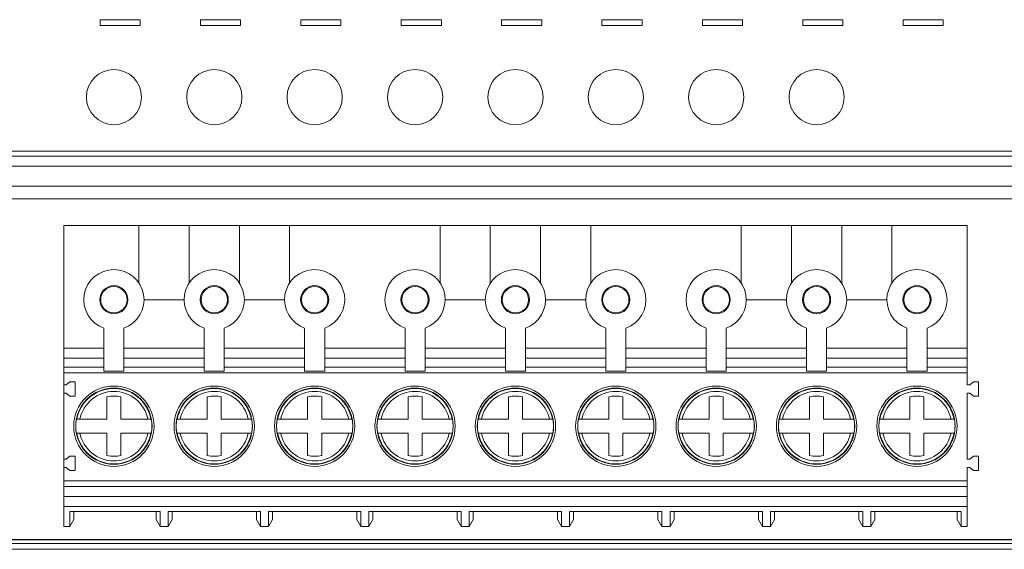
# Model space of a CAD drawing. Header units: millimetres. Extents: x 10 to 277, y 8 to 208.
# Tile 17 of 61: x 55 to 79, y 128 to 141. Entities that reach past the tile are written whole.
import ezdxf

# ---------------------------------------------------------------- set-up
doc = ezdxf.new("R2010")
doc.units = ezdxf.units.MM

msp = doc.modelspace()

# ---------------------------------------------------------------- linework, layer by layer
at = {"color": 7, "linetype": 'Continuous', "lineweight": 0}
for p, q in [((56.733, 141.404), (57.733, 141.404)), ((56.733, 141.263), (56.733, 141.404)), ((56.733, 141.263), (56.733, 141.404)), ((56.733, 141.404), (57.733, 141.404)), ((57.733, 141.263), (56.733, 141.263)), ((57.733, 141.263), (56.733, 141.263)), ((57.733, 141.404), (57.733, 141.263)), ((57.733, 141.404), (57.733, 141.263)), ((59.233, 141.262), (59.233, 141.403)), ((59.233, 141.403), (60.233, 141.403)), ((59.233, 141.403), (60.233, 141.403)), ((59.233, 141.262), (59.233, 141.403)), ((60.233, 141.262), (59.233, 141.262)), ((60.233, 141.262), (59.233, 141.262)), ((60.233, 141.403), (60.233, 141.262)), ((60.233, 141.403), (60.233, 141.262)), ((61.733, 141.262), (61.733, 141.403)), ((61.733, 141.403), (62.733, 141.403)), ((61.733, 141.403), (62.733, 141.403)), ((61.733, 141.262), (61.733, 141.403)), ((62.733, 141.262), (61.733, 141.262)), ((62.733, 141.262), (61.733, 141.262)), ((62.733, 141.403), (62.733, 141.262)), ((62.733, 141.403), (62.733, 141.262)), ((64.233, 141.402), (65.233, 141.402)), ((64.233, 141.261), (64.233, 141.402)), ((64.233, 141.402), (65.233, 141.402)), ((64.233, 141.261), (64.233, 141.402)), ((65.233, 141.261), (64.233, 141.261)), ((65.233, 141.261), (64.233, 141.261)), ((65.233, 141.402), (65.233, 141.261)), ((65.233, 141.402), (65.233, 141.261)), ((66.733, 141.402), (67.733, 141.402)), ((66.733, 141.261), (66.733, 141.402)), ((66.733, 141.261), (66.733, 141.402)), ((66.733, 141.402), (67.733, 141.402)), ((67.733, 141.261), (66.733, 141.261)), ((67.733, 141.261), (66.733, 141.261)), ((67.733, 141.402), (67.733, 141.261)), ((67.733, 141.402), (67.733, 141.261)), ((69.233, 141.402), (70.233, 141.402)), ((69.233, 141.261), (69.233, 141.402)), ((69.233, 141.261), (69.233, 141.402)), ((69.233, 141.402), (70.233, 141.402)), ((70.233, 141.261), (69.233, 141.261)), ((70.233, 141.261), (69.233, 141.261)), ((70.233, 141.402), (70.233, 141.261)), ((70.233, 141.402), (70.233, 141.261)), ((71.733, 141.26), (71.733, 141.401)), ((71.733, 141.401), (72.733, 141.401)), ((71.733, 141.401), (72.733, 141.401)), ((71.733, 141.26), (71.733, 141.401)), ((72.733, 141.26), (71.733, 141.26)), ((72.733, 141.26), (71.733, 141.26)), ((72.733, 141.401), (72.733, 141.26)), ((72.733, 141.401), (72.733, 141.26)), ((74.233, 141.401), (75.233, 141.401)), ((74.233, 141.26), (74.233, 141.401)), ((74.233, 141.26), (74.233, 141.401)), ((74.233, 141.401), (75.233, 141.401)), ((75.233, 141.26), (74.233, 141.26)), ((75.233, 141.26), (74.233, 141.26)), ((75.233, 141.401), (75.233, 141.26)), ((75.233, 141.401), (75.233, 141.26)), ((76.733, 141.259), (76.733, 141.4)), ((76.733, 141.4), (77.733, 141.4)), ((76.733, 141.4), (77.733, 141.4)), ((76.733, 141.259), (76.733, 141.4)), ((77.733, 141.259), (76.733, 141.259)), ((77.733, 141.259), (76.733, 141.259)), ((77.733, 141.4), (77.733, 141.259)), ((77.733, 141.4), (77.733, 141.259)), ((101.753, 138.131), (37.403, 138.131))]:
    msp.add_line(p, q, dxfattribs=at)
at = {"color": 7, "linetype": 'Continuous', "lineweight": 15}
for p, q in [((101.753, 138.131), (37.403, 138.131)), ((37.276, 138.003), (101.881, 138.003)), ((37.278, 138.006), (101.879, 138.006)), ((36.526, 137.753), (102.631, 137.753)), ((102.631, 137.254), (36.526, 137.254)), ((102.943, 136.942), (36.214, 136.942)), ((55.828, 136.281), (57.703, 136.281)), ((55.828, 133.224), (55.828, 136.281)), ((57.703, 136.281), (58.953, 136.281)), ((58.953, 136.281), (60.203, 136.281)), ((60.203, 136.281), (61.453, 136.281)), ((61.453, 136.281), (65.203, 136.281)), ((65.203, 136.281), (66.453, 136.281)), ((66.453, 136.281), (67.703, 136.281)), ((67.703, 136.281), (68.953, 136.281)), ((68.953, 136.281), (72.703, 136.281)), ((72.703, 136.281), (73.953, 136.281)), ((73.953, 136.281), (75.203, 136.281)), ((75.203, 136.281), (76.453, 136.281)), ((76.453, 136.281), (78.328, 136.281)), ((78.328, 136.281), (78.328, 133.224)), ((57.828, 134.431), (58.828, 134.431)), ((60.328, 134.431), (61.328, 134.431)), ((65.328, 134.431), (66.328, 134.431)), ((67.828, 134.431), (68.828, 134.431)), ((72.828, 134.431), (73.828, 134.431)), ((75.328, 134.431), (76.328, 134.431)), ((56.828, 132.652), (56.828, 133.724)), ((57.328, 133.724), (57.328, 132.652)), ((59.328, 132.652), (59.328, 133.724)), ((59.828, 133.724), (59.828, 132.652)), ((61.828, 132.652), (61.828, 133.724)), ((62.328, 133.724), (62.328, 132.652)), ((64.328, 132.652), (64.328, 133.724)), ((64.828, 133.724), (64.828, 132.652)), ((66.828, 132.652), (66.828, 133.724)), ((67.328, 133.724), (67.328, 132.652)), ((69.328, 132.652), (69.328, 133.724)), ((69.828, 133.724), (69.828, 132.652)), ((71.828, 132.652), (71.828, 133.724)), ((72.328, 133.724), (72.328, 132.652)), ((74.328, 132.652), (74.328, 133.724)), ((74.828, 133.724), (74.828, 132.652)), ((76.828, 132.652), (76.828, 133.724)), ((77.328, 133.724), (77.328, 132.652)), ((55.828, 133.224), (56.828, 133.224)), ((55.828, 132.976), (55.828, 133.224)), ((57.328, 133.224), (59.328, 133.224)), ((59.828, 133.224), (61.828, 133.224)), ((62.328, 133.224), (64.328, 133.224)), ((64.828, 133.224), (66.828, 133.224)), ((67.328, 133.224), (69.328, 133.224)), ((69.828, 133.224), (71.828, 133.224)), ((72.328, 133.224), (74.328, 133.224)), ((74.828, 133.224), (76.828, 133.224)), ((77.328, 133.224), (78.328, 133.224)), ((78.328, 133.224), (78.328, 132.976)), ((55.828, 132.976), (56.828, 132.976)), ((55.828, 132.75), (55.828, 132.976)), ((57.328, 132.976), (59.328, 132.976)), ((59.828, 132.976), (61.828, 132.976)), ((64.328, 132.976), (62.328, 132.976)), ((64.828, 132.976), (66.828, 132.976)), ((67.328, 132.976), (69.328, 132.976)), ((71.828, 132.976), (69.828, 132.976)), ((72.328, 132.976), (74.328, 132.976)), ((74.828, 132.976), (76.828, 132.976)), ((77.328, 132.976), (78.328, 132.976)), ((78.328, 132.976), (78.328, 132.75)), ((56.828, 132.75), (55.828, 132.75)), ((55.828, 132.75), (55.828, 132.613)), ((59.328, 132.75), (57.328, 132.75)), ((61.828, 132.75), (59.828, 132.75)), ((64.328, 132.75), (62.328, 132.75)), ((66.828, 132.75), (64.828, 132.75)), ((69.328, 132.75), (67.328, 132.75)), ((71.828, 132.75), (69.828, 132.75)), ((74.328, 132.75), (72.328, 132.75)), ((76.828, 132.75), (74.828, 132.75)), ((78.328, 132.75), (77.328, 132.75)), ((78.328, 132.613), (78.328, 132.75)), ((55.828, 132.613), (55.828, 132.309)), ((78.328, 132.613), (55.828, 132.613)), ((57.328, 132.652), (56.828, 132.652)), ((59.828, 132.652), (59.328, 132.652)), ((62.328, 132.652), (61.828, 132.652)), ((64.828, 132.652), (64.328, 132.652)), ((67.328, 132.652), (66.828, 132.652)), ((69.828, 132.652), (69.328, 132.652)), ((72.328, 132.652), (71.828, 132.652)), ((74.828, 132.652), (74.328, 132.652)), ((77.328, 132.652), (76.828, 132.652)), ((78.328, 132.613), (78.328, 132.309)), ((55.893, 132.309), (55.828, 132.309)), ((55.828, 132.102), (55.828, 132.309)), ((55.893, 132.309), (55.982, 132.384)), ((56.113, 132.384), (55.982, 132.384)), ((56.113, 132.027), (56.113, 132.384)), ((78.393, 132.309), (78.328, 132.309)), ((78.393, 132.309), (78.482, 132.384)), ((78.613, 132.384), (78.482, 132.384)), ((78.613, 132.384), (78.613, 132.027)), ((55.828, 130.457), (55.828, 132.102)), ((55.828, 132.102), (55.893, 132.102)), ((55.982, 132.027), (55.893, 132.102)), ((55.982, 132.027), (56.113, 132.027)), ((56.903, 132.01), (56.903, 131.456)), ((57.253, 132.01), (57.253, 131.456)), ((59.403, 132.01), (59.403, 131.456)), ((59.753, 131.456), (59.753, 132.01)), ((61.903, 132.01), (61.903, 131.456)), ((62.253, 132.01), (62.253, 131.456)), ((64.403, 132.01), (64.403, 131.456)), ((64.753, 132.01), (64.753, 131.456)), ((66.903, 132.01), (66.903, 131.456)), ((67.253, 132.01), (67.253, 131.456)), ((69.403, 132.01), (69.403, 131.456)), ((69.753, 131.456), (69.753, 132.01)), ((71.903, 132.01), (71.903, 131.456)), ((72.253, 132.01), (72.253, 131.456)), ((74.403, 132.01), (74.403, 131.456)), ((74.753, 132.01), (74.753, 131.456)), ((76.903, 132.01), (76.903, 131.456)), ((77.253, 132.01), (77.253, 131.456)), ((78.328, 132.102), (78.393, 132.102)), ((78.328, 132.102), (78.328, 130.457)), ((78.482, 132.027), (78.393, 132.102)), ((78.482, 132.027), (78.613, 132.027)), ((56.231, 131.456), (56.903, 131.456)), ((57.926, 131.456), (57.253, 131.456)), ((58.731, 131.456), (59.403, 131.456)), ((59.753, 131.456), (60.426, 131.456)), ((61.231, 131.456), (61.903, 131.456)), ((62.926, 131.456), (62.253, 131.456)), ((63.731, 131.456), (64.403, 131.456)), ((65.426, 131.456), (64.753, 131.456)), ((66.231, 131.456), (66.903, 131.456)), ((67.926, 131.456), (67.253, 131.456)), ((68.731, 131.456), (69.403, 131.456)), ((69.753, 131.456), (70.426, 131.456)), ((71.231, 131.456), (71.903, 131.456)), ((72.926, 131.456), (72.253, 131.456)), ((73.731, 131.456), (74.403, 131.456)), ((75.426, 131.456), (74.753, 131.456)), ((76.231, 131.456), (76.903, 131.456)), ((77.926, 131.456), (77.253, 131.456)), ((56.903, 131.106), (56.231, 131.106)), ((56.903, 131.106), (56.903, 130.552)), ((57.253, 130.552), (57.253, 131.106)), ((57.926, 131.106), (57.253, 131.106)), ((58.731, 131.106), (59.403, 131.106)), ((59.403, 130.552), (59.403, 131.106)), ((59.753, 130.552), (59.753, 131.106)), ((60.426, 131.106), (59.753, 131.106)), ((61.903, 131.106), (61.231, 131.106)), ((61.903, 131.106), (61.903, 130.552)), ((62.253, 130.552), (62.253, 131.106)), ((62.926, 131.106), (62.253, 131.106)), ((64.403, 131.106), (63.731, 131.106)), ((64.403, 131.106), (64.403, 130.552)), ((64.753, 130.552), (64.753, 131.106)), ((65.426, 131.106), (64.753, 131.106)), ((66.903, 131.106), (66.231, 131.106)), ((66.903, 131.106), (66.903, 130.552)), ((67.253, 130.552), (67.253, 131.106)), ((67.926, 131.106), (67.253, 131.106)), ((68.731, 131.106), (69.403, 131.106)), ((69.403, 130.552), (69.403, 131.106)), ((69.753, 130.552), (69.753, 131.106)), ((70.426, 131.106), (69.753, 131.106)), ((71.903, 131.106), (71.231, 131.106)), ((71.903, 131.106), (71.903, 130.552)), ((72.253, 130.552), (72.253, 131.106)), ((72.926, 131.106), (72.253, 131.106)), ((74.403, 131.106), (73.731, 131.106)), ((74.403, 131.106), (74.403, 130.552)), ((74.753, 130.552), (74.753, 131.106)), ((75.426, 131.106), (74.753, 131.106)), ((76.903, 131.106), (76.231, 131.106)), ((76.903, 131.106), (76.903, 130.552)), ((77.253, 130.552), (77.253, 131.106)), ((77.926, 131.106), (77.253, 131.106)), ((55.828, 130.457), (55.893, 130.457)), ((55.828, 130.25), (55.828, 130.457)), ((55.982, 130.532), (55.893, 130.457)), ((56.113, 130.532), (55.982, 130.532)), ((56.113, 130.175), (56.113, 130.532)), ((78.393, 130.457), (78.328, 130.457)), ((78.393, 130.457), (78.482, 130.532)), ((78.613, 130.532), (78.482, 130.532)), ((78.613, 130.532), (78.613, 130.175)), ((55.828, 129.918), (55.828, 130.25)), ((55.893, 130.25), (55.828, 130.25)), ((55.893, 130.25), (55.982, 130.175)), ((78.328, 130.25), (78.393, 130.25)), ((78.328, 130.25), (78.328, 129.918)), ((78.482, 130.175), (78.393, 130.25)), ((55.982, 130.175), (56.113, 130.175)), ((78.482, 130.175), (78.613, 130.175)), ((55.828, 129.918), (78.328, 129.918)), ((55.828, 129.918), (55.828, 129.781)), ((78.328, 129.781), (55.828, 129.781)), ((55.828, 129.528), (55.828, 129.781)), ((78.328, 129.781), (78.328, 129.918)), ((78.328, 129.781), (78.328, 129.528)), ((55.828, 129.528), (78.328, 129.528)), ((55.828, 129.528), (55.828, 129.281)), ((78.328, 129.281), (78.328, 129.528)), ((55.828, 129.281), (78.328, 129.281)), ((55.828, 129.281), (55.828, 128.781)), ((78.328, 128.781), (78.328, 129.281)), ((55.978, 129.156), (58.228, 129.156)), ((55.978, 128.781), (55.978, 129.156)), ((56.078, 129.156), (56.078, 128.954)), ((58.128, 128.954), (58.128, 129.156)), ((58.228, 129.156), (58.228, 128.781)), ((58.428, 129.156), (60.728, 129.156)), ((58.428, 128.781), (58.428, 129.156)), ((58.528, 129.156), (58.528, 128.954)), ((60.628, 128.954), (60.628, 129.156)), ((60.728, 129.156), (60.728, 128.781)), ((60.928, 129.156), (63.228, 129.156)), ((60.928, 128.781), (60.928, 129.156)), ((61.028, 129.156), (61.028, 128.954)), ((63.128, 128.954), (63.128, 129.156)), ((63.228, 129.156), (63.228, 128.781)), ((63.428, 129.156), (65.728, 129.156)), ((63.428, 128.781), (63.428, 129.156)), ((63.528, 129.156), (63.528, 128.954)), ((65.628, 128.954), (65.628, 129.156)), ((65.728, 129.156), (65.728, 128.781)), ((65.928, 129.156), (68.228, 129.156)), ((65.928, 128.781), (65.928, 129.156)), ((66.028, 129.156), (66.028, 128.954)), ((68.128, 128.954), (68.128, 129.156)), ((68.228, 129.156), (68.228, 128.781)), ((68.428, 129.156), (70.728, 129.156)), ((68.428, 128.781), (68.428, 129.156)), ((68.528, 129.156), (68.528, 128.954)), ((70.628, 128.954), (70.628, 129.156)), ((70.728, 129.156), (70.728, 128.781)), ((70.928, 129.156), (73.228, 129.156)), ((70.928, 128.781), (70.928, 129.156)), ((71.028, 129.156), (71.028, 128.954)), ((73.128, 128.954), (73.128, 129.156)), ((73.228, 129.156), (73.228, 128.781)), ((73.428, 129.156), (75.728, 129.156)), ((73.428, 128.781), (73.428, 129.156)), ((73.528, 129.156), (73.528, 128.954)), ((75.628, 128.954), (75.628, 129.156)), ((75.728, 129.156), (75.728, 128.781)), ((75.928, 129.156), (78.178, 129.156)), ((75.928, 128.781), (75.928, 129.156)), ((76.028, 129.156), (76.028, 128.954)), ((78.078, 128.954), (78.078, 129.156)), ((78.178, 129.156), (78.178, 128.781)), ((55.828, 128.781), (55.978, 128.781)), ((56.078, 128.954), (55.978, 128.781)), ((58.128, 128.954), (58.228, 128.781)), ((58.428, 128.781), (58.228, 128.781)), ((58.528, 128.954), (58.428, 128.781)), ((60.628, 128.954), (60.728, 128.781)), ((60.928, 128.781), (60.728, 128.781)), ((61.028, 128.954), (60.928, 128.781)), ((63.128, 128.954), (63.228, 128.781)), ((63.428, 128.781), (63.228, 128.781)), ((63.528, 128.954), (63.428, 128.781)), ((65.628, 128.954), (65.728, 128.781)), ((65.928, 128.781), (65.728, 128.781)), ((66.028, 128.954), (65.928, 128.781)), ((68.128, 128.954), (68.228, 128.781)), ((68.428, 128.781), (68.228, 128.781)), ((68.528, 128.954), (68.428, 128.781)), ((70.628, 128.954), (70.728, 128.781)), ((70.928, 128.781), (70.728, 128.781)), ((71.028, 128.954), (70.928, 128.781)), ((73.128, 128.954), (73.228, 128.781)), ((73.428, 128.781), (73.228, 128.781)), ((73.528, 128.954), (73.428, 128.781)), ((75.628, 128.954), (75.728, 128.781)), ((75.928, 128.781), (75.728, 128.781)), ((76.028, 128.954), (75.928, 128.781)), ((78.178, 128.781), (78.078, 128.954)), ((78.178, 128.781), (78.328, 128.781)), ((36.203, 128.447), (102.953, 128.447)), ((102.953, 128.36), (36.203, 128.36)), ((102.953, 128.215), (36.203, 128.215))]:
    msp.add_line(p, q, dxfattribs=at)
at = {"color": 7, "linetype": 'Continuous', "lineweight": 0, "flags": 128}
for points in [[(56.733, 141.404), (56.733, 141.404)], [(56.733, 141.263), (56.733, 141.263)], [(57.733, 141.404), (57.733, 141.404)], [(57.733, 141.263), (57.733, 141.263)], [(59.233, 141.403), (59.233, 141.403)], [(59.233, 141.262), (59.233, 141.262)], [(60.233, 141.403), (60.233, 141.403)], [(60.233, 141.262), (60.233, 141.262)], [(61.733, 141.403), (61.733, 141.403)], [(61.733, 141.262), (61.733, 141.262)], [(62.733, 141.403), (62.733, 141.403)], [(62.733, 141.262), (62.733, 141.262)], [(64.233, 141.402), (64.233, 141.402)], [(64.233, 141.261), (64.233, 141.261)], [(65.233, 141.402), (65.233, 141.402)], [(65.233, 141.261), (65.233, 141.261)], [(66.733, 141.402), (66.733, 141.402)], [(66.733, 141.261), (66.733, 141.261)], [(67.733, 141.402), (67.733, 141.402)], [(67.733, 141.261), (67.733, 141.261)], [(69.233, 141.402), (69.233, 141.402)], [(69.233, 141.261), (69.233, 141.261)], [(70.233, 141.402), (70.233, 141.402)], [(70.233, 141.261), (70.233, 141.261)], [(71.733, 141.401), (71.733, 141.401)], [(71.733, 141.26), (71.733, 141.26)], [(72.733, 141.401), (72.733, 141.401)], [(72.733, 141.26), (72.733, 141.26)], [(74.233, 141.401), (74.233, 141.401)], [(74.233, 141.26), (74.233, 141.26)], [(75.233, 141.401), (75.233, 141.401)], [(75.233, 141.26), (75.233, 141.26)], [(76.733, 141.4), (76.733, 141.4)], [(76.733, 141.259), (76.733, 141.259)], [(77.733, 141.4), (77.733, 141.4)], [(77.733, 141.259), (77.733, 141.259)]]:
    msp.add_lwpolyline(points, dxfattribs=at)
at = {"color": 7, "linetype": 'Continuous', "lineweight": 0}
for centre, radius in [((57.079, 139.476), 0.687), ((57.079, 139.476), 0.687), ((59.579, 139.476), 0.687), ((59.579, 139.476), 0.687), ((62.079, 139.476), 0.688), ((62.079, 139.476), 0.688), ((64.579, 139.476), 0.688), ((64.579, 139.476), 0.688), ((67.079, 139.476), 0.688), ((67.079, 139.476), 0.688), ((69.579, 139.476), 0.688), ((69.579, 139.476), 0.688), ((72.079, 139.476), 0.688), ((72.079, 139.476), 0.688), ((74.579, 139.476), 0.687), ((74.579, 139.476), 0.687)]:
    msp.add_circle(centre, radius, dxfattribs=at)
at = {"color": 7, "linetype": 'Continuous', "lineweight": 15}
for centre, radius in [((57.078, 134.431), 0.35), ((57.078, 134.431), 0.328), ((59.578, 134.431), 0.35), ((59.578, 134.431), 0.328), ((62.078, 134.431), 0.35), ((62.078, 134.431), 0.327), ((64.578, 134.431), 0.35), ((64.578, 134.431), 0.328), ((67.078, 134.431), 0.35), ((67.078, 134.431), 0.328), ((69.578, 134.431), 0.35), ((69.578, 134.431), 0.328), ((72.078, 134.431), 0.35), ((72.078, 134.431), 0.328), ((74.578, 134.431), 0.35), ((74.578, 134.431), 0.328), ((77.078, 134.431), 0.35), ((77.078, 134.431), 0.328), ((57.078, 131.281), 1), ((57.078, 131.281), 0.95), ((59.578, 131.281), 1), ((59.578, 131.281), 0.95), ((62.078, 131.281), 1), ((62.078, 131.281), 0.95), ((64.578, 131.281), 1), ((64.578, 131.281), 0.95), ((67.078, 131.281), 1), ((67.078, 131.281), 0.95), ((69.578, 131.281), 1), ((69.578, 131.281), 0.95), ((72.078, 131.281), 1), ((72.078, 131.281), 0.95), ((74.578, 131.281), 1), ((74.578, 131.281), 0.95), ((77.078, 131.281), 1), ((77.078, 131.281), 0.95)]:
    msp.add_circle(centre, radius, dxfattribs=at)
for centre, radius, start, end in [((57.078, 134.431), 0.75, 289.4712, 250.5288), ((59.578, 134.431), 0.75, 289.4712, 250.5288), ((62.078, 134.431), 0.75, 289.4712, 250.5288), ((64.578, 134.431), 0.75, 289.4712, 250.5288), ((67.078, 134.431), 0.75, 289.4712, 250.5288), ((69.578, 134.431), 0.75, 289.4712, 250.5288), ((72.078, 134.431), 0.75, 289.4712, 250.5288), ((74.578, 134.431), 0.75, 289.4712, 250.5288), ((77.078, 134.431), 0.75, 289.4712, 250.5288), ((57.078, 131.281), 0.94, 10.7265, 169.2735), ((59.578, 131.281), 0.94, 10.7265, 169.2735), ((62.078, 131.281), 0.94, 10.7265, 169.2735), ((64.578, 131.281), 0.94, 10.7265, 169.2735), ((67.078, 131.281), 0.94, 10.7265, 169.2735), ((69.578, 131.281), 0.94, 10.7265, 169.2735), ((72.078, 131.281), 0.94, 10.7265, 169.2735), ((74.578, 131.281), 0.94, 10.7265, 169.2735), ((77.078, 131.281), 0.94, 10.7265, 169.2735), ((57.078, 131.281), 0.75, 76.5066, 103.4934), ((59.578, 131.281), 0.75, 76.5066, 103.4934), ((62.078, 131.281), 0.75, 76.5066, 103.4934), ((64.578, 131.281), 0.75, 76.5066, 103.4934), ((67.078, 131.281), 0.75, 76.5066, 103.4934), ((69.578, 131.281), 0.75, 76.5066, 103.4934), ((72.078, 131.281), 0.75, 76.5066, 103.4934), ((74.578, 131.281), 0.75, 76.5066, 103.4934), ((77.078, 131.281), 0.75, 76.5066, 103.4934), ((57.078, 131.281), 0.948, 169.3587, 190.6413), ((57.078, 131.281), 0.948, 349.3587, 10.6413), ((59.578, 131.281), 0.948, 169.3587, 190.6413), ((59.578, 131.281), 0.948, 349.3587, 10.6413), ((62.078, 131.281), 0.948, 169.3587, 190.6413), ((62.078, 131.281), 0.948, 349.3587, 10.6413), ((64.578, 131.281), 0.948, 169.3587, 190.6413), ((64.578, 131.281), 0.948, 349.3587, 10.6413), ((67.078, 131.281), 0.948, 169.3587, 190.6413), ((67.078, 131.281), 0.948, 349.3587, 10.6413), ((69.578, 131.281), 0.948, 169.3587, 190.6413), ((69.578, 131.281), 0.948, 349.3587, 10.6413), ((72.078, 131.281), 0.948, 169.3587, 190.6413), ((72.078, 131.281), 0.948, 349.3587, 10.6413), ((74.578, 131.281), 0.948, 169.3587, 190.6413), ((74.578, 131.281), 0.948, 349.3587, 10.6413), ((77.078, 131.281), 0.948, 169.3587, 190.6413), ((77.078, 131.281), 0.948, 349.3587, 10.6413), ((57.078, 131.281), 0.94, 190.7265, 349.2735), ((59.578, 131.281), 0.94, 190.7265, 349.2735), ((62.078, 131.281), 0.94, 190.7265, 349.2735), ((64.578, 131.281), 0.94, 190.7265, 349.2735), ((67.078, 131.281), 0.94, 190.7265, 349.2735), ((69.578, 131.281), 0.94, 190.7265, 349.2735), ((72.078, 131.281), 0.94, 190.7265, 349.2735), ((74.578, 131.281), 0.94, 190.7265, 349.2735), ((77.078, 131.281), 0.94, 190.7265, 349.2735), ((57.078, 131.281), 0.75, 256.5066, 283.4934), ((59.578, 131.281), 0.75, 256.5066, 283.4934), ((62.078, 131.281), 0.75, 256.5066, 283.4934), ((64.578, 131.281), 0.75, 256.5066, 283.4934), ((67.078, 131.281), 0.75, 256.5066, 283.4934), ((69.578, 131.281), 0.75, 256.5066, 283.4934), ((72.078, 131.281), 0.75, 256.5066, 283.4934), ((74.578, 131.281), 0.75, 256.5066, 283.4934), ((77.078, 131.281), 0.75, 256.5066, 283.4934)]:
    msp.add_arc(centre, radius, start, end, dxfattribs=at)
for points, degree in [([(57.703, 136.281), (57.703, 134.845)], 1), ([(58.953, 134.845), (58.953, 136.281)], 1), ([(60.203, 136.281), (60.203, 134.845)], 1), ([(61.453, 134.845), (61.453, 136.281)], 1), ([(65.203, 136.281), (65.203, 134.845)], 1), ([(66.453, 134.845), (66.453, 136.281)], 1), ([(67.703, 136.281), (67.703, 134.845)], 1), ([(68.953, 134.845), (68.953, 136.281)], 1), ([(72.703, 136.281), (72.703, 134.845)], 1), ([(73.953, 134.845), (73.953, 136.281)], 1), ([(75.203, 136.281), (75.203, 134.845)], 1), ([(76.453, 134.845), (76.453, 136.281)], 1), ([(56.147, 131.456), (56.149, 131.456), (56.152, 131.456), (56.155, 131.456)], 3), ([(58.002, 131.456), (58.005, 131.456), (58.007, 131.456), (58.01, 131.456)], 3), ([(58.647, 131.456), (58.649, 131.456), (58.652, 131.456), (58.655, 131.456)], 3), ([(60.502, 131.456), (60.505, 131.456), (60.507, 131.456), (60.51, 131.456)], 3), ([(61.147, 131.456), (61.149, 131.456), (61.152, 131.456), (61.155, 131.456)], 3), ([(63.002, 131.456), (63.005, 131.456), (63.007, 131.456), (63.01, 131.456)], 3), ([(63.647, 131.456), (63.649, 131.456), (63.652, 131.456), (63.655, 131.456)], 3), ([(65.502, 131.456), (65.505, 131.456), (65.507, 131.456), (65.51, 131.456)], 3), ([(66.147, 131.456), (66.149, 131.456), (66.152, 131.456), (66.155, 131.456)], 3), ([(68.002, 131.456), (68.005, 131.456), (68.007, 131.456), (68.01, 131.456)], 3), ([(68.647, 131.456), (68.649, 131.456), (68.652, 131.456), (68.655, 131.456)], 3), ([(70.502, 131.456), (70.505, 131.456), (70.507, 131.456), (70.51, 131.456)], 3), ([(71.147, 131.456), (71.149, 131.456), (71.152, 131.456), (71.155, 131.456)], 3), ([(73.002, 131.456), (73.005, 131.456), (73.007, 131.456), (73.01, 131.456)], 3), ([(73.647, 131.456), (73.649, 131.456), (73.652, 131.456), (73.655, 131.456)], 3), ([(75.502, 131.456), (75.505, 131.456), (75.507, 131.456), (75.51, 131.456)], 3), ([(76.147, 131.456), (76.149, 131.456), (76.152, 131.456), (76.155, 131.456)], 3), ([(78.002, 131.456), (78.005, 131.456), (78.007, 131.456), (78.01, 131.456)], 3), ([(56.155, 131.106), (56.152, 131.106), (56.149, 131.106), (56.147, 131.106)], 3), ([(58.01, 131.106), (58.007, 131.106), (58.005, 131.106), (58.002, 131.106)], 3), ([(58.655, 131.106), (58.652, 131.106), (58.649, 131.106), (58.647, 131.106)], 3), ([(60.51, 131.106), (60.507, 131.106), (60.505, 131.106), (60.502, 131.106)], 3), ([(61.155, 131.106), (61.152, 131.106), (61.149, 131.106), (61.147, 131.106)], 3), ([(63.01, 131.106), (63.007, 131.106), (63.005, 131.106), (63.002, 131.106)], 3), ([(63.655, 131.106), (63.652, 131.106), (63.649, 131.106), (63.647, 131.106)], 3), ([(65.51, 131.106), (65.507, 131.106), (65.505, 131.106), (65.502, 131.106)], 3), ([(66.155, 131.106), (66.152, 131.106), (66.149, 131.106), (66.147, 131.106)], 3), ([(68.01, 131.106), (68.007, 131.106), (68.005, 131.106), (68.002, 131.106)], 3), ([(68.655, 131.106), (68.652, 131.106), (68.649, 131.106), (68.647, 131.106)], 3), ([(70.51, 131.106), (70.507, 131.106), (70.505, 131.106), (70.502, 131.106)], 3), ([(71.155, 131.106), (71.152, 131.106), (71.149, 131.106), (71.147, 131.106)], 3), ([(73.01, 131.106), (73.007, 131.106), (73.005, 131.106), (73.002, 131.106)], 3), ([(73.655, 131.106), (73.652, 131.106), (73.649, 131.106), (73.647, 131.106)], 3), ([(75.51, 131.106), (75.507, 131.106), (75.505, 131.106), (75.502, 131.106)], 3), ([(76.155, 131.106), (76.152, 131.106), (76.149, 131.106), (76.147, 131.106)], 3), ([(78.01, 131.106), (78.007, 131.106), (78.005, 131.106), (78.002, 131.106)], 3), ([(102.953, 128.455), (36.203, 128.455)], 1)]:
    msp.add_open_spline(points, degree=degree, dxfattribs=at)
for points, knots in [([(56.231, 131.456), (56.271, 131.651), (56.378, 131.826), (56.686, 132.077), (56.879, 132.146), (57.277, 132.146), (57.47, 132.077), (57.779, 131.826), (57.885, 131.651), (57.926, 131.456)], [0, 0, 0, 0, 0.25, 0.25, 0.5, 0.5, 0.75, 0.75, 1, 1, 1, 1]), ([(58.731, 131.456), (58.771, 131.651), (58.878, 131.826), (59.186, 132.077), (59.379, 132.146), (59.777, 132.146), (59.97, 132.077), (60.279, 131.826), (60.385, 131.651), (60.426, 131.456)], [0, 0, 0, 0, 0.25, 0.25, 0.5, 0.5, 0.75, 0.75, 1, 1, 1, 1]), ([(61.231, 131.456), (61.271, 131.651), (61.378, 131.826), (61.686, 132.077), (61.879, 132.146), (62.277, 132.146), (62.47, 132.077), (62.779, 131.826), (62.885, 131.651), (62.926, 131.456)], [0, 0, 0, 0, 0.25, 0.25, 0.5, 0.5, 0.75, 0.75, 1, 1, 1, 1]), ([(63.731, 131.456), (63.771, 131.651), (63.878, 131.826), (64.186, 132.077), (64.379, 132.146), (64.777, 132.146), (64.97, 132.077), (65.279, 131.826), (65.385, 131.651), (65.426, 131.456)], [0, 0, 0, 0, 0.25, 0.25, 0.5, 0.5, 0.75, 0.75, 1, 1, 1, 1]), ([(66.231, 131.456), (66.271, 131.651), (66.378, 131.826), (66.686, 132.077), (66.879, 132.146), (67.277, 132.146), (67.47, 132.077), (67.779, 131.826), (67.885, 131.651), (67.926, 131.456)], [0, 0, 0, 0, 0.25, 0.25, 0.5, 0.5, 0.75, 0.75, 1, 1, 1, 1]), ([(68.731, 131.456), (68.771, 131.651), (68.878, 131.826), (69.186, 132.077), (69.379, 132.146), (69.777, 132.146), (69.97, 132.077), (70.279, 131.826), (70.385, 131.651), (70.426, 131.456)], [0, 0, 0, 0, 0.25, 0.25, 0.5, 0.5, 0.75, 0.75, 1, 1, 1, 1]), ([(71.231, 131.456), (71.271, 131.651), (71.378, 131.826), (71.686, 132.077), (71.879, 132.146), (72.277, 132.146), (72.47, 132.077), (72.779, 131.826), (72.885, 131.651), (72.926, 131.456)], [0, 0, 0, 0, 0.25, 0.25, 0.5, 0.5, 0.75, 0.75, 1, 1, 1, 1]), ([(73.731, 131.456), (73.771, 131.651), (73.878, 131.826), (74.186, 132.077), (74.379, 132.146), (74.777, 132.146), (74.97, 132.077), (75.279, 131.826), (75.385, 131.651), (75.426, 131.456)], [0, 0, 0, 0, 0.25, 0.25, 0.5, 0.5, 0.75, 0.75, 1, 1, 1, 1]), ([(76.231, 131.456), (76.271, 131.651), (76.378, 131.826), (76.686, 132.077), (76.879, 132.146), (77.277, 132.146), (77.47, 132.077), (77.779, 131.826), (77.885, 131.651), (77.926, 131.456)], [0, 0, 0, 0, 0.25, 0.25, 0.5, 0.5, 0.75, 0.75, 1, 1, 1, 1]), ([(56.155, 131.456), (56.155, 131.456), (56.156, 131.456), (56.159, 131.456), (56.162, 131.456), (56.166, 131.456), (56.172, 131.456), (56.177, 131.456), (56.183, 131.456), (56.19, 131.456), (56.198, 131.456), (56.206, 131.456), (56.214, 131.456), (56.22, 131.456), (56.225, 131.456), (56.231, 131.456)], [0, 0, 0, 0, 0.000049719, 0.000049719, 0.000049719, 0.000099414, 0.000099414, 0.000099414, 0.0001494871, 0.0001494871, 0.0001494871, 0.0002004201, 0.0002004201, 0.0002004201, 0.0002340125, 0.0002340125, 0.0002340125, 0.0002340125]), ([(57.926, 131.456), (57.934, 131.456), (57.943, 131.456), (57.951, 131.456), (57.96, 131.456), (57.967, 131.456), (57.974, 131.456), (57.981, 131.456), (57.987, 131.456), (57.991, 131.456), (57.996, 131.456), (57.999, 131.456), (58.001, 131.456), (58.002, 131.456), (58.002, 131.456), (58.002, 131.456)], [0, 0, 0, 0, 0.0000521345, 0.0000521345, 0.0000521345, 0.0001043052, 0.0001043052, 0.0001043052, 0.0001559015, 0.0001559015, 0.0001559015, 0.0002065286, 0.0002065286, 0.0002065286, 0.0002340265, 0.0002340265, 0.0002340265, 0.0002340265]), ([(58.655, 131.456), (58.655, 131.456), (58.656, 131.456), (58.659, 131.456), (58.662, 131.456), (58.666, 131.456), (58.672, 131.456), (58.677, 131.456), (58.683, 131.456), (58.69, 131.456), (58.698, 131.456), (58.706, 131.456), (58.714, 131.456), (58.72, 131.456), (58.725, 131.456), (58.731, 131.456)], [0, 0, 0, 0, 0.000049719, 0.000049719, 0.000049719, 0.000099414, 0.000099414, 0.000099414, 0.0001494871, 0.0001494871, 0.0001494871, 0.0002004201, 0.0002004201, 0.0002004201, 0.0002340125, 0.0002340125, 0.0002340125, 0.0002340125]), ([(60.426, 131.456), (60.434, 131.456), (60.443, 131.456), (60.451, 131.456), (60.46, 131.456), (60.467, 131.456), (60.474, 131.456), (60.481, 131.456), (60.487, 131.456), (60.491, 131.456), (60.496, 131.456), (60.499, 131.456), (60.501, 131.456), (60.502, 131.456), (60.502, 131.456), (60.502, 131.456)], [0, 0, 0, 0, 0.0000521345, 0.0000521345, 0.0000521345, 0.0001043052, 0.0001043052, 0.0001043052, 0.0001559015, 0.0001559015, 0.0001559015, 0.0002065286, 0.0002065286, 0.0002065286, 0.0002340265, 0.0002340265, 0.0002340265, 0.0002340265]), ([(61.155, 131.456), (61.155, 131.456), (61.156, 131.456), (61.159, 131.456), (61.162, 131.456), (61.166, 131.456), (61.172, 131.456), (61.177, 131.456), (61.183, 131.456), (61.19, 131.456), (61.198, 131.456), (61.206, 131.456), (61.214, 131.456), (61.22, 131.456), (61.225, 131.456), (61.231, 131.456)], [0, 0, 0, 0, 0.000049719, 0.000049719, 0.000049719, 0.000099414, 0.000099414, 0.000099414, 0.0001494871, 0.0001494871, 0.0001494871, 0.0002004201, 0.0002004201, 0.0002004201, 0.0002340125, 0.0002340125, 0.0002340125, 0.0002340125]), ([(62.926, 131.456), (62.934, 131.456), (62.943, 131.456), (62.951, 131.456), (62.96, 131.456), (62.967, 131.456), (62.974, 131.456), (62.981, 131.456), (62.987, 131.456), (62.991, 131.456), (62.996, 131.456), (62.999, 131.456), (63.001, 131.456), (63.002, 131.456), (63.002, 131.456), (63.002, 131.456)], [0, 0, 0, 0, 0.0000521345, 0.0000521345, 0.0000521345, 0.0001043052, 0.0001043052, 0.0001043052, 0.0001559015, 0.0001559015, 0.0001559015, 0.0002065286, 0.0002065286, 0.0002065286, 0.0002340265, 0.0002340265, 0.0002340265, 0.0002340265]), ([(63.655, 131.456), (63.655, 131.456), (63.656, 131.456), (63.659, 131.456), (63.662, 131.456), (63.666, 131.456), (63.672, 131.456), (63.677, 131.456), (63.683, 131.456), (63.69, 131.456), (63.698, 131.456), (63.706, 131.456), (63.714, 131.456), (63.72, 131.456), (63.725, 131.456), (63.731, 131.456)], [0, 0, 0, 0, 0.000049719, 0.000049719, 0.000049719, 0.000099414, 0.000099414, 0.000099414, 0.0001494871, 0.0001494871, 0.0001494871, 0.0002004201, 0.0002004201, 0.0002004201, 0.0002340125, 0.0002340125, 0.0002340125, 0.0002340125]), ([(65.426, 131.456), (65.434, 131.456), (65.443, 131.456), (65.451, 131.456), (65.46, 131.456), (65.467, 131.456), (65.474, 131.456), (65.481, 131.456), (65.487, 131.456), (65.491, 131.456), (65.496, 131.456), (65.499, 131.456), (65.501, 131.456), (65.502, 131.456), (65.502, 131.456), (65.502, 131.456)], [0, 0, 0, 0, 0.0000521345, 0.0000521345, 0.0000521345, 0.0001043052, 0.0001043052, 0.0001043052, 0.0001559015, 0.0001559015, 0.0001559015, 0.0002065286, 0.0002065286, 0.0002065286, 0.0002340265, 0.0002340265, 0.0002340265, 0.0002340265]), ([(66.155, 131.456), (66.155, 131.456), (66.156, 131.456), (66.159, 131.456), (66.162, 131.456), (66.166, 131.456), (66.172, 131.456), (66.177, 131.456), (66.183, 131.456), (66.19, 131.456), (66.198, 131.456), (66.206, 131.456), (66.214, 131.456), (66.22, 131.456), (66.225, 131.456), (66.231, 131.456)], [0, 0, 0, 0, 0.000049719, 0.000049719, 0.000049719, 0.000099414, 0.000099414, 0.000099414, 0.0001494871, 0.0001494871, 0.0001494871, 0.0002004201, 0.0002004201, 0.0002004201, 0.0002340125, 0.0002340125, 0.0002340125, 0.0002340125]), ([(67.926, 131.456), (67.934, 131.456), (67.943, 131.456), (67.951, 131.456), (67.96, 131.456), (67.967, 131.456), (67.974, 131.456), (67.981, 131.456), (67.987, 131.456), (67.991, 131.456), (67.996, 131.456), (67.999, 131.456), (68.001, 131.456), (68.002, 131.456), (68.002, 131.456), (68.002, 131.456)], [0, 0, 0, 0, 0.0000521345, 0.0000521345, 0.0000521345, 0.0001043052, 0.0001043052, 0.0001043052, 0.0001559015, 0.0001559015, 0.0001559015, 0.0002065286, 0.0002065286, 0.0002065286, 0.0002340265, 0.0002340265, 0.0002340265, 0.0002340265]), ([(68.655, 131.456), (68.655, 131.456), (68.656, 131.456), (68.659, 131.456), (68.662, 131.456), (68.666, 131.456), (68.672, 131.456), (68.677, 131.456), (68.683, 131.456), (68.69, 131.456), (68.698, 131.456), (68.706, 131.456), (68.714, 131.456), (68.72, 131.456), (68.725, 131.456), (68.731, 131.456)], [0, 0, 0, 0, 0.000049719, 0.000049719, 0.000049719, 0.000099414, 0.000099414, 0.000099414, 0.0001494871, 0.0001494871, 0.0001494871, 0.0002004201, 0.0002004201, 0.0002004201, 0.0002340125, 0.0002340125, 0.0002340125, 0.0002340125]), ([(70.426, 131.456), (70.434, 131.456), (70.443, 131.456), (70.451, 131.456), (70.46, 131.456), (70.467, 131.456), (70.474, 131.456), (70.481, 131.456), (70.487, 131.456), (70.491, 131.456), (70.496, 131.456), (70.499, 131.456), (70.501, 131.456), (70.502, 131.456), (70.502, 131.456), (70.502, 131.456)], [0, 0, 0, 0, 0.0000521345, 0.0000521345, 0.0000521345, 0.0001043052, 0.0001043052, 0.0001043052, 0.0001559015, 0.0001559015, 0.0001559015, 0.0002065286, 0.0002065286, 0.0002065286, 0.0002340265, 0.0002340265, 0.0002340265, 0.0002340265]), ([(71.155, 131.456), (71.155, 131.456), (71.156, 131.456), (71.159, 131.456), (71.162, 131.456), (71.166, 131.456), (71.172, 131.456), (71.177, 131.456), (71.183, 131.456), (71.19, 131.456), (71.198, 131.456), (71.206, 131.456), (71.214, 131.456), (71.22, 131.456), (71.225, 131.456), (71.231, 131.456)], [0, 0, 0, 0, 0.000049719, 0.000049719, 0.000049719, 0.000099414, 0.000099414, 0.000099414, 0.0001494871, 0.0001494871, 0.0001494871, 0.0002004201, 0.0002004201, 0.0002004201, 0.0002340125, 0.0002340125, 0.0002340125, 0.0002340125]), ([(72.926, 131.456), (72.934, 131.456), (72.943, 131.456), (72.951, 131.456), (72.96, 131.456), (72.967, 131.456), (72.974, 131.456), (72.981, 131.456), (72.987, 131.456), (72.991, 131.456), (72.996, 131.456), (72.999, 131.456), (73.001, 131.456), (73.002, 131.456), (73.002, 131.456), (73.002, 131.456)], [0, 0, 0, 0, 0.0000521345, 0.0000521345, 0.0000521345, 0.0001043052, 0.0001043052, 0.0001043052, 0.0001559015, 0.0001559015, 0.0001559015, 0.0002065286, 0.0002065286, 0.0002065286, 0.0002340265, 0.0002340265, 0.0002340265, 0.0002340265]), ([(73.655, 131.456), (73.655, 131.456), (73.656, 131.456), (73.659, 131.456), (73.662, 131.456), (73.666, 131.456), (73.672, 131.456), (73.677, 131.456), (73.683, 131.456), (73.69, 131.456), (73.698, 131.456), (73.706, 131.456), (73.714, 131.456), (73.72, 131.456), (73.725, 131.456), (73.731, 131.456)], [0, 0, 0, 0, 0.000049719, 0.000049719, 0.000049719, 0.000099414, 0.000099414, 0.000099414, 0.0001494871, 0.0001494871, 0.0001494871, 0.0002004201, 0.0002004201, 0.0002004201, 0.0002340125, 0.0002340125, 0.0002340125, 0.0002340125]), ([(75.426, 131.456), (75.434, 131.456), (75.443, 131.456), (75.451, 131.456), (75.46, 131.456), (75.467, 131.456), (75.474, 131.456), (75.481, 131.456), (75.487, 131.456), (75.491, 131.456), (75.496, 131.456), (75.499, 131.456), (75.501, 131.456), (75.502, 131.456), (75.502, 131.456), (75.502, 131.456)], [0, 0, 0, 0, 0.0000521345, 0.0000521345, 0.0000521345, 0.0001043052, 0.0001043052, 0.0001043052, 0.0001559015, 0.0001559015, 0.0001559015, 0.0002065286, 0.0002065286, 0.0002065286, 0.0002340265, 0.0002340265, 0.0002340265, 0.0002340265]), ([(76.155, 131.456), (76.155, 131.456), (76.156, 131.456), (76.159, 131.456), (76.162, 131.456), (76.166, 131.456), (76.172, 131.456), (76.177, 131.456), (76.183, 131.456), (76.19, 131.456), (76.198, 131.456), (76.206, 131.456), (76.214, 131.456), (76.22, 131.456), (76.225, 131.456), (76.231, 131.456)], [0, 0, 0, 0, 0.000049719, 0.000049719, 0.000049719, 0.000099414, 0.000099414, 0.000099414, 0.0001494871, 0.0001494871, 0.0001494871, 0.0002004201, 0.0002004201, 0.0002004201, 0.0002340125, 0.0002340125, 0.0002340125, 0.0002340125]), ([(77.926, 131.456), (77.934, 131.456), (77.943, 131.456), (77.951, 131.456), (77.96, 131.456), (77.967, 131.456), (77.974, 131.456), (77.981, 131.456), (77.987, 131.456), (77.991, 131.456), (77.996, 131.456), (77.999, 131.456), (78.001, 131.456), (78.002, 131.456), (78.002, 131.456), (78.002, 131.456)], [0, 0, 0, 0, 0.0000521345, 0.0000521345, 0.0000521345, 0.0001043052, 0.0001043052, 0.0001043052, 0.0001559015, 0.0001559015, 0.0001559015, 0.0002065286, 0.0002065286, 0.0002065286, 0.0002340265, 0.0002340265, 0.0002340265, 0.0002340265]), ([(56.231, 131.106), (56.222, 131.106), (56.213, 131.106), (56.205, 131.106), (56.197, 131.106), (56.189, 131.106), (56.182, 131.106), (56.176, 131.106), (56.17, 131.106), (56.165, 131.106), (56.161, 131.106), (56.158, 131.106), (56.156, 131.106), (56.155, 131.106), (56.155, 131.106), (56.155, 131.106)], [0, 0, 0, 0, 0.0000521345, 0.0000521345, 0.0000521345, 0.0001043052, 0.0001043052, 0.0001043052, 0.0001559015, 0.0001559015, 0.0001559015, 0.0002065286, 0.0002065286, 0.0002065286, 0.0002340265, 0.0002340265, 0.0002340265, 0.0002340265]), ([(57.926, 131.106), (57.885, 130.911), (57.779, 130.736), (57.47, 130.484), (57.277, 130.416), (56.879, 130.416), (56.686, 130.484), (56.378, 130.736), (56.271, 130.911), (56.231, 131.106)], [0, 0, 0, 0, 0.25, 0.25, 0.5, 0.5, 0.75, 0.75, 1, 1, 1, 1]), ([(58.002, 131.106), (58.002, 131.106), (58, 131.106), (57.998, 131.106), (57.995, 131.106), (57.99, 131.106), (57.985, 131.106), (57.98, 131.106), (57.973, 131.106), (57.966, 131.106), (57.959, 131.106), (57.951, 131.106), (57.943, 131.106), (57.937, 131.106), (57.931, 131.106), (57.926, 131.106)], [0, 0, 0, 0, 0.000049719, 0.000049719, 0.000049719, 0.000099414, 0.000099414, 0.000099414, 0.0001494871, 0.0001494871, 0.0001494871, 0.0002004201, 0.0002004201, 0.0002004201, 0.0002340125, 0.0002340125, 0.0002340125, 0.0002340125]), ([(58.731, 131.106), (58.722, 131.106), (58.713, 131.106), (58.705, 131.106), (58.697, 131.106), (58.689, 131.106), (58.682, 131.106), (58.676, 131.106), (58.67, 131.106), (58.665, 131.106), (58.661, 131.106), (58.658, 131.106), (58.656, 131.106), (58.655, 131.106), (58.655, 131.106), (58.655, 131.106)], [0, 0, 0, 0, 0.0000521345, 0.0000521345, 0.0000521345, 0.0001043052, 0.0001043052, 0.0001043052, 0.0001559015, 0.0001559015, 0.0001559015, 0.0002065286, 0.0002065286, 0.0002065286, 0.0002340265, 0.0002340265, 0.0002340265, 0.0002340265]), ([(60.426, 131.106), (60.385, 130.911), (60.279, 130.736), (59.97, 130.484), (59.777, 130.416), (59.379, 130.416), (59.186, 130.484), (58.878, 130.736), (58.771, 130.911), (58.731, 131.106)], [0, 0, 0, 0, 0.25, 0.25, 0.5, 0.5, 0.75, 0.75, 1, 1, 1, 1]), ([(60.502, 131.106), (60.502, 131.106), (60.5, 131.106), (60.498, 131.106), (60.495, 131.106), (60.49, 131.106), (60.485, 131.106), (60.48, 131.106), (60.473, 131.106), (60.466, 131.106), (60.459, 131.106), (60.451, 131.106), (60.443, 131.106), (60.437, 131.106), (60.431, 131.106), (60.426, 131.106)], [0, 0, 0, 0, 0.000049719, 0.000049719, 0.000049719, 0.000099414, 0.000099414, 0.000099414, 0.0001494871, 0.0001494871, 0.0001494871, 0.0002004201, 0.0002004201, 0.0002004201, 0.0002340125, 0.0002340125, 0.0002340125, 0.0002340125]), ([(61.231, 131.106), (61.222, 131.106), (61.213, 131.106), (61.205, 131.106), (61.197, 131.106), (61.189, 131.106), (61.182, 131.106), (61.176, 131.106), (61.17, 131.106), (61.165, 131.106), (61.161, 131.106), (61.158, 131.106), (61.156, 131.106), (61.155, 131.106), (61.155, 131.106), (61.155, 131.106)], [0, 0, 0, 0, 0.0000521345, 0.0000521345, 0.0000521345, 0.0001043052, 0.0001043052, 0.0001043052, 0.0001559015, 0.0001559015, 0.0001559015, 0.0002065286, 0.0002065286, 0.0002065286, 0.0002340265, 0.0002340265, 0.0002340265, 0.0002340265]), ([(62.926, 131.106), (62.885, 130.911), (62.779, 130.736), (62.47, 130.484), (62.277, 130.416), (61.879, 130.416), (61.686, 130.484), (61.378, 130.736), (61.271, 130.911), (61.231, 131.106)], [0, 0, 0, 0, 0.25, 0.25, 0.5, 0.5, 0.75, 0.75, 1, 1, 1, 1]), ([(63.002, 131.106), (63.002, 131.106), (63, 131.106), (62.998, 131.106), (62.995, 131.106), (62.99, 131.106), (62.985, 131.106), (62.98, 131.106), (62.973, 131.106), (62.966, 131.106), (62.959, 131.106), (62.951, 131.106), (62.943, 131.106), (62.937, 131.106), (62.931, 131.106), (62.926, 131.106)], [0, 0, 0, 0, 0.000049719, 0.000049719, 0.000049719, 0.000099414, 0.000099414, 0.000099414, 0.0001494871, 0.0001494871, 0.0001494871, 0.0002004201, 0.0002004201, 0.0002004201, 0.0002340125, 0.0002340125, 0.0002340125, 0.0002340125]), ([(63.731, 131.106), (63.722, 131.106), (63.713, 131.106), (63.705, 131.106), (63.697, 131.106), (63.689, 131.106), (63.682, 131.106), (63.676, 131.106), (63.67, 131.106), (63.665, 131.106), (63.661, 131.106), (63.658, 131.106), (63.656, 131.106), (63.655, 131.106), (63.655, 131.106), (63.655, 131.106)], [0, 0, 0, 0, 0.0000521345, 0.0000521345, 0.0000521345, 0.0001043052, 0.0001043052, 0.0001043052, 0.0001559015, 0.0001559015, 0.0001559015, 0.0002065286, 0.0002065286, 0.0002065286, 0.0002340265, 0.0002340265, 0.0002340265, 0.0002340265]), ([(65.426, 131.106), (65.385, 130.911), (65.279, 130.736), (64.97, 130.484), (64.777, 130.416), (64.379, 130.416), (64.186, 130.484), (63.878, 130.736), (63.771, 130.911), (63.731, 131.106)], [0, 0, 0, 0, 0.25, 0.25, 0.5, 0.5, 0.75, 0.75, 1, 1, 1, 1]), ([(65.502, 131.106), (65.502, 131.106), (65.5, 131.106), (65.498, 131.106), (65.495, 131.106), (65.49, 131.106), (65.485, 131.106), (65.48, 131.106), (65.473, 131.106), (65.466, 131.106), (65.459, 131.106), (65.451, 131.106), (65.443, 131.106), (65.437, 131.106), (65.431, 131.106), (65.426, 131.106)], [0, 0, 0, 0, 0.000049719, 0.000049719, 0.000049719, 0.000099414, 0.000099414, 0.000099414, 0.0001494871, 0.0001494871, 0.0001494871, 0.0002004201, 0.0002004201, 0.0002004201, 0.0002340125, 0.0002340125, 0.0002340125, 0.0002340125]), ([(66.231, 131.106), (66.222, 131.106), (66.213, 131.106), (66.205, 131.106), (66.197, 131.106), (66.189, 131.106), (66.182, 131.106), (66.176, 131.106), (66.17, 131.106), (66.165, 131.106), (66.161, 131.106), (66.158, 131.106), (66.156, 131.106), (66.155, 131.106), (66.155, 131.106), (66.155, 131.106)], [0, 0, 0, 0, 0.0000521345, 0.0000521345, 0.0000521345, 0.0001043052, 0.0001043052, 0.0001043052, 0.0001559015, 0.0001559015, 0.0001559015, 0.0002065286, 0.0002065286, 0.0002065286, 0.0002340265, 0.0002340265, 0.0002340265, 0.0002340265]), ([(67.926, 131.106), (67.885, 130.911), (67.779, 130.736), (67.47, 130.484), (67.277, 130.416), (66.879, 130.416), (66.686, 130.484), (66.378, 130.736), (66.271, 130.911), (66.231, 131.106)], [0, 0, 0, 0, 0.25, 0.25, 0.5, 0.5, 0.75, 0.75, 1, 1, 1, 1]), ([(68.002, 131.106), (68.002, 131.106), (68, 131.106), (67.998, 131.106), (67.995, 131.106), (67.99, 131.106), (67.985, 131.106), (67.98, 131.106), (67.973, 131.106), (67.966, 131.106), (67.959, 131.106), (67.951, 131.106), (67.943, 131.106), (67.937, 131.106), (67.931, 131.106), (67.926, 131.106)], [0, 0, 0, 0, 0.000049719, 0.000049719, 0.000049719, 0.000099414, 0.000099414, 0.000099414, 0.0001494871, 0.0001494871, 0.0001494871, 0.0002004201, 0.0002004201, 0.0002004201, 0.0002340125, 0.0002340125, 0.0002340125, 0.0002340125]), ([(68.731, 131.106), (68.722, 131.106), (68.713, 131.106), (68.705, 131.106), (68.697, 131.106), (68.689, 131.106), (68.682, 131.106), (68.676, 131.106), (68.67, 131.106), (68.665, 131.106), (68.661, 131.106), (68.658, 131.106), (68.656, 131.106), (68.655, 131.106), (68.655, 131.106), (68.655, 131.106)], [0, 0, 0, 0, 0.0000521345, 0.0000521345, 0.0000521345, 0.0001043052, 0.0001043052, 0.0001043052, 0.0001559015, 0.0001559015, 0.0001559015, 0.0002065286, 0.0002065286, 0.0002065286, 0.0002340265, 0.0002340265, 0.0002340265, 0.0002340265]), ([(70.426, 131.106), (70.385, 130.911), (70.279, 130.736), (69.97, 130.484), (69.777, 130.416), (69.379, 130.416), (69.186, 130.484), (68.878, 130.736), (68.771, 130.911), (68.731, 131.106)], [0, 0, 0, 0, 0.25, 0.25, 0.5, 0.5, 0.75, 0.75, 1, 1, 1, 1]), ([(70.502, 131.106), (70.502, 131.106), (70.5, 131.106), (70.498, 131.106), (70.495, 131.106), (70.49, 131.106), (70.485, 131.106), (70.48, 131.106), (70.473, 131.106), (70.466, 131.106), (70.459, 131.106), (70.451, 131.106), (70.443, 131.106), (70.437, 131.106), (70.431, 131.106), (70.426, 131.106)], [0, 0, 0, 0, 0.000049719, 0.000049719, 0.000049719, 0.000099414, 0.000099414, 0.000099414, 0.0001494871, 0.0001494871, 0.0001494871, 0.0002004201, 0.0002004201, 0.0002004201, 0.0002340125, 0.0002340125, 0.0002340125, 0.0002340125]), ([(71.231, 131.106), (71.222, 131.106), (71.213, 131.106), (71.205, 131.106), (71.197, 131.106), (71.189, 131.106), (71.182, 131.106), (71.176, 131.106), (71.17, 131.106), (71.165, 131.106), (71.161, 131.106), (71.158, 131.106), (71.156, 131.106), (71.155, 131.106), (71.155, 131.106), (71.155, 131.106)], [0, 0, 0, 0, 0.0000521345, 0.0000521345, 0.0000521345, 0.0001043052, 0.0001043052, 0.0001043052, 0.0001559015, 0.0001559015, 0.0001559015, 0.0002065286, 0.0002065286, 0.0002065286, 0.0002340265, 0.0002340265, 0.0002340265, 0.0002340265]), ([(72.926, 131.106), (72.885, 130.911), (72.779, 130.736), (72.47, 130.484), (72.277, 130.416), (71.879, 130.416), (71.686, 130.484), (71.378, 130.736), (71.271, 130.911), (71.231, 131.106)], [0, 0, 0, 0, 0.25, 0.25, 0.5, 0.5, 0.75, 0.75, 1, 1, 1, 1]), ([(73.002, 131.106), (73.002, 131.106), (73, 131.106), (72.998, 131.106), (72.995, 131.106), (72.99, 131.106), (72.985, 131.106), (72.98, 131.106), (72.973, 131.106), (72.966, 131.106), (72.959, 131.106), (72.951, 131.106), (72.943, 131.106), (72.937, 131.106), (72.931, 131.106), (72.926, 131.106)], [0, 0, 0, 0, 0.000049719, 0.000049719, 0.000049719, 0.000099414, 0.000099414, 0.000099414, 0.0001494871, 0.0001494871, 0.0001494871, 0.0002004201, 0.0002004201, 0.0002004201, 0.0002340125, 0.0002340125, 0.0002340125, 0.0002340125]), ([(73.731, 131.106), (73.722, 131.106), (73.713, 131.106), (73.705, 131.106), (73.697, 131.106), (73.689, 131.106), (73.682, 131.106), (73.676, 131.106), (73.67, 131.106), (73.665, 131.106), (73.661, 131.106), (73.658, 131.106), (73.656, 131.106), (73.655, 131.106), (73.655, 131.106), (73.655, 131.106)], [0, 0, 0, 0, 0.0000521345, 0.0000521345, 0.0000521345, 0.0001043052, 0.0001043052, 0.0001043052, 0.0001559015, 0.0001559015, 0.0001559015, 0.0002065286, 0.0002065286, 0.0002065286, 0.0002340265, 0.0002340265, 0.0002340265, 0.0002340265]), ([(75.426, 131.106), (75.385, 130.911), (75.279, 130.736), (74.97, 130.484), (74.777, 130.416), (74.379, 130.416), (74.186, 130.484), (73.878, 130.736), (73.771, 130.911), (73.731, 131.106)], [0, 0, 0, 0, 0.25, 0.25, 0.5, 0.5, 0.75, 0.75, 1, 1, 1, 1]), ([(75.502, 131.106), (75.502, 131.106), (75.5, 131.106), (75.498, 131.106), (75.495, 131.106), (75.49, 131.106), (75.485, 131.106), (75.48, 131.106), (75.473, 131.106), (75.466, 131.106), (75.459, 131.106), (75.451, 131.106), (75.443, 131.106), (75.437, 131.106), (75.431, 131.106), (75.426, 131.106)], [0, 0, 0, 0, 0.000049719, 0.000049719, 0.000049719, 0.000099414, 0.000099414, 0.000099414, 0.0001494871, 0.0001494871, 0.0001494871, 0.0002004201, 0.0002004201, 0.0002004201, 0.0002340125, 0.0002340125, 0.0002340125, 0.0002340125]), ([(76.231, 131.106), (76.222, 131.106), (76.213, 131.106), (76.205, 131.106), (76.197, 131.106), (76.189, 131.106), (76.182, 131.106), (76.176, 131.106), (76.17, 131.106), (76.165, 131.106), (76.161, 131.106), (76.158, 131.106), (76.156, 131.106), (76.155, 131.106), (76.155, 131.106), (76.155, 131.106)], [0, 0, 0, 0, 0.0000521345, 0.0000521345, 0.0000521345, 0.0001043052, 0.0001043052, 0.0001043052, 0.0001559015, 0.0001559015, 0.0001559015, 0.0002065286, 0.0002065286, 0.0002065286, 0.0002340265, 0.0002340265, 0.0002340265, 0.0002340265]), ([(77.926, 131.106), (77.885, 130.911), (77.779, 130.736), (77.47, 130.484), (77.277, 130.416), (76.879, 130.416), (76.686, 130.484), (76.378, 130.736), (76.271, 130.911), (76.231, 131.106)], [0, 0, 0, 0, 0.25, 0.25, 0.5, 0.5, 0.75, 0.75, 1, 1, 1, 1]), ([(78.002, 131.106), (78.002, 131.106), (78, 131.106), (77.998, 131.106), (77.995, 131.106), (77.99, 131.106), (77.985, 131.106), (77.98, 131.106), (77.973, 131.106), (77.966, 131.106), (77.959, 131.106), (77.951, 131.106), (77.943, 131.106), (77.937, 131.106), (77.931, 131.106), (77.926, 131.106)], [0, 0, 0, 0, 0.000049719, 0.000049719, 0.000049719, 0.000099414, 0.000099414, 0.000099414, 0.0001494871, 0.0001494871, 0.0001494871, 0.0002004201, 0.0002004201, 0.0002004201, 0.0002340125, 0.0002340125, 0.0002340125, 0.0002340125])]:
    msp.add_open_spline(points, degree=3, knots=knots, dxfattribs=at)

doc.saveas('drawing.dxf')
